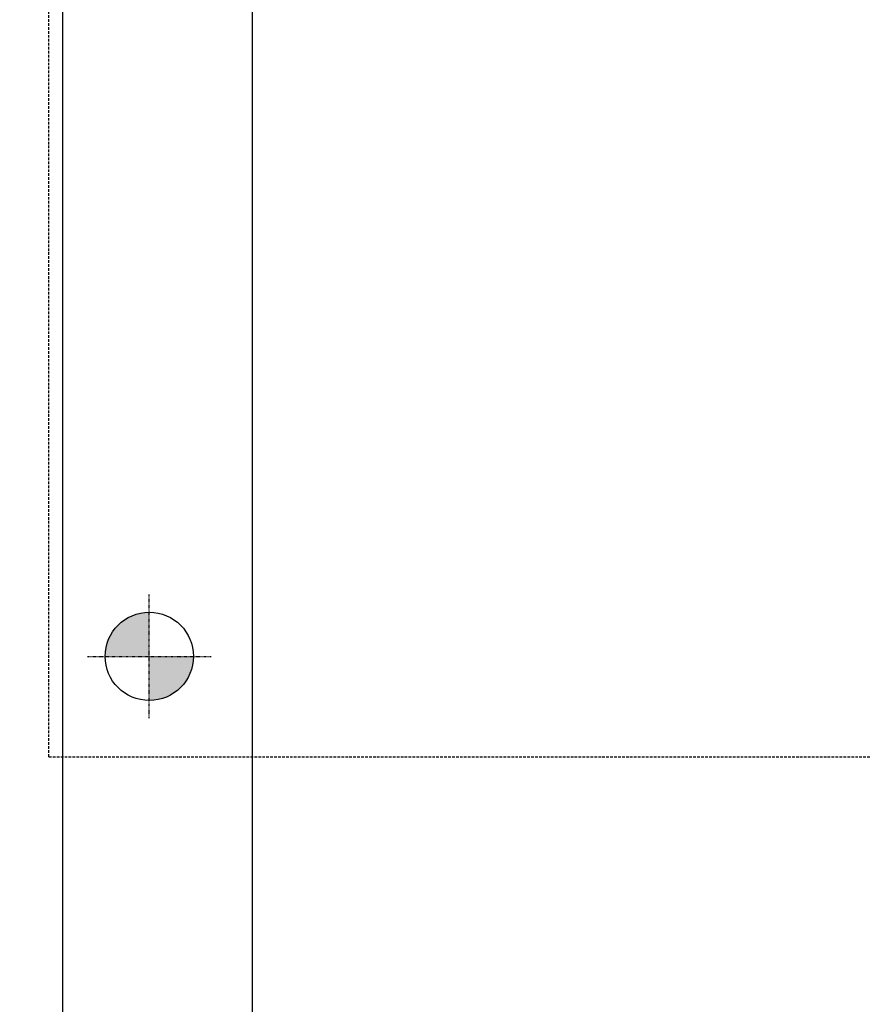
# Model space of a CAD drawing. Header units: inches. Extents: x -4968858 to -265257, y -220693 to 1871410.
# Tile 162 of 225: x -1895293 to -1895133, y 1197564 to 1197751. Entities that reach past the tile are written whole.
import ezdxf

# ---------------------------------------------------------------- set-up
doc = ezdxf.new("R2010")
doc.units = ezdxf.units.IN
doc.header["$MEASUREMENT"] = 0
for name, pattern in [('CENTER', [2, 1.25, -0.25, 0.25, -0.25]), ('CENTER2', [1.125, 0.75, -0.125, 0.125, -0.125]), ('CONTINOUS', [0]), ('DASHED', [0.75, 0.5, -0.25]), ('HIDDEN', [0.375, 0.25, -0.125])]:
    doc.linetypes.add(name, pattern=pattern)
doc.layers.add('GRID', color=8, linetype='Continuous')
doc.layers.add('IPB', color=6, linetype='Continuous')

# ---------------------------------------------------------------- blocks, each defined once
blk = doc.blocks.new('UTCOMBINE')
h = blk.add_hatch(color=256)
h.paths.add_polyline_path([(-706805.42, 43329.81), (-706797.03, 43329.81), (-706797.03, 43338.19, 0.414214)])
h.paths.add_polyline_path([(-706788.65, 43329.81), (-706797.03, 43329.81), (-706797.03, 43321.42, 0.414214)])
h = blk.add_hatch(color=256)
h.paths.add_polyline_path([(-706805.42, 43329.81), (-706797.03, 43329.81), (-706797.03, 43338.19, 0.414214)])
h.paths.add_polyline_path([(-706788.65, 43329.81), (-706797.03, 43329.81), (-706797.03, 43321.42, 0.414214)])
h = blk.add_hatch(color=256)
h.paths.add_polyline_path([(-706805.42, 43329.81), (-706797.03, 43329.81), (-706797.03, 43338.19, 0.414214)])
h.paths.add_polyline_path([(-706788.65, 43329.81), (-706797.03, 43329.81), (-706797.03, 43321.42, 0.414214)])
h = blk.add_hatch(color=256)
h.paths.add_polyline_path([(-706805.42, 43329.81), (-706797.03, 43329.81), (-706797.03, 43338.19, 0.414214)])
h.paths.add_polyline_path([(-706788.65, 43329.81), (-706797.03, 43329.81), (-706797.03, 43321.42, 0.414214)])
h = blk.add_hatch(color=256)
h.paths.add_polyline_path([(-706805.42, 43329.81), (-706797.03, 43329.81), (-706797.03, 43338.19, 0.414214)])
h.paths.add_polyline_path([(-706788.65, 43329.81), (-706797.03, 43329.81), (-706797.03, 43321.42, 0.414214)])
h = blk.add_hatch(color=256)
h.paths.add_polyline_path([(-706805.42, 43329.81), (-706797.03, 43329.81), (-706797.03, 43338.19, 0.414214)])
h.paths.add_polyline_path([(-706788.65, 43329.81), (-706797.03, 43329.81), (-706797.03, 43321.42, 0.414214)])
h = blk.add_hatch(color=256)
h.paths.add_polyline_path([(-706805.42, 43329.81), (-706797.03, 43329.81), (-706797.03, 43338.19, 0.414214)])
h.paths.add_polyline_path([(-706788.65, 43329.81), (-706797.03, 43329.81), (-706797.03, 43321.42, 0.414214)])
h = blk.add_hatch(color=256)
h.paths.add_polyline_path([(-706805.42, 43329.81), (-706797.03, 43329.81), (-706797.03, 43338.19, 0.414214)])
h.paths.add_polyline_path([(-706788.65, 43329.81), (-706797.03, 43329.81), (-706797.03, 43321.42, 0.414214)])
h = blk.add_hatch(color=256)
h.paths.add_polyline_path([(-706805.42, 43329.81), (-706797.03, 43329.81), (-706797.03, 43338.19, 0.414214)])
h.paths.add_polyline_path([(-706788.65, 43329.81), (-706797.03, 43329.81), (-706797.03, 43321.42, 0.414214)])
h = blk.add_hatch(color=256)
h.paths.add_polyline_path([(-706805.42, 43329.81), (-706797.03, 43329.81), (-706797.03, 43338.19, 0.414214)])
h.paths.add_polyline_path([(-706788.65, 43329.81), (-706797.03, 43329.81), (-706797.03, 43321.42, 0.414214)])
h = blk.add_hatch(color=256)
h.paths.add_polyline_path([(-706805.42, 43329.81), (-706797.03, 43329.81), (-706797.03, 43338.19, 0.414214)])
h.paths.add_polyline_path([(-706788.65, 43329.81), (-706797.03, 43329.81), (-706797.03, 43321.42, 0.414214)])
h = blk.add_hatch(color=256)
h.paths.add_polyline_path([(-706805.42, 43329.81), (-706797.03, 43329.81), (-706797.03, 43338.19, 0.414214)])
h.paths.add_polyline_path([(-706788.65, 43329.81), (-706797.03, 43329.81), (-706797.03, 43321.42, 0.414214)])
h = blk.add_hatch(color=256)
h.paths.add_polyline_path([(-706805.42, 43329.81), (-706797.03, 43329.81), (-706797.03, 43338.19, 0.414214)])
h.paths.add_polyline_path([(-706788.65, 43329.81), (-706797.03, 43329.81), (-706797.03, 43321.42, 0.414214)])
h = blk.add_hatch(color=256)
h.paths.add_polyline_path([(-706805.42, 43329.81), (-706797.03, 43329.81), (-706797.03, 43338.19, 0.414214)])
h.paths.add_polyline_path([(-706788.65, 43329.81), (-706797.03, 43329.81), (-706797.03, 43321.42, 0.414214)])
h = blk.add_hatch(color=256)
h.paths.add_polyline_path([(-706805.42, 43329.81), (-706797.03, 43329.81), (-706797.03, 43338.19, 0.414214)])
h.paths.add_polyline_path([(-706788.65, 43329.81), (-706797.03, 43329.81), (-706797.03, 43321.42, 0.414214)])
h = blk.add_hatch(color=256)
h.paths.add_polyline_path([(-706805.42, 43329.81), (-706797.03, 43329.81), (-706797.03, 43338.19, 0.414214)])
h.paths.add_polyline_path([(-706788.65, 43329.81), (-706797.03, 43329.81), (-706797.03, 43321.42, 0.414214)])
h = blk.add_hatch(color=256)
h.paths.add_polyline_path([(-706805.42, 43329.81), (-706797.03, 43329.81), (-706797.03, 43338.19, 0.414214)])
h.paths.add_polyline_path([(-706788.65, 43329.81), (-706797.03, 43329.81), (-706797.03, 43321.42, 0.414214)])
h = blk.add_hatch(color=256)
h.paths.add_polyline_path([(-706805.42, 43329.81), (-706797.03, 43329.81), (-706797.03, 43338.19, 0.414214)])
h.paths.add_polyline_path([(-706788.65, 43329.81), (-706797.03, 43329.81), (-706797.03, 43321.42, 0.414214)])
h = blk.add_hatch(color=256)
h.paths.add_polyline_path([(-706805.42, 43329.81), (-706797.03, 43329.81), (-706797.03, 43338.19, 0.414214)])
h.paths.add_polyline_path([(-706788.65, 43329.81), (-706797.03, 43329.81), (-706797.03, 43321.42, 0.414214)])
h = blk.add_hatch(color=256)
h.paths.add_polyline_path([(-706805.42, 43329.81), (-706797.03, 43329.81), (-706797.03, 43338.19, 0.414214)])
h.paths.add_polyline_path([(-706788.65, 43329.81), (-706797.03, 43329.81), (-706797.03, 43321.42, 0.414214)])
h = blk.add_hatch(color=256)
h.paths.add_polyline_path([(-706805.42, 43329.81), (-706797.03, 43329.81), (-706797.03, 43338.19, 0.414214)])
h.paths.add_polyline_path([(-706788.65, 43329.81), (-706797.03, 43329.81), (-706797.03, 43321.42, 0.414214)])
h = blk.add_hatch(color=256)
h.paths.add_polyline_path([(-706805.42, 43329.81), (-706797.03, 43329.81), (-706797.03, 43338.19, 0.414214)])
h.paths.add_polyline_path([(-706788.65, 43329.81), (-706797.03, 43329.81), (-706797.03, 43321.42, 0.414214)])
h = blk.add_hatch(color=256)
h.paths.add_polyline_path([(-706805.42, 43329.81), (-706797.03, 43329.81), (-706797.03, 43338.19, 0.414214)])
h.paths.add_polyline_path([(-706788.65, 43329.81), (-706797.03, 43329.81), (-706797.03, 43321.42, 0.414214)])
h = blk.add_hatch(color=256)
h.paths.add_polyline_path([(-706805.42, 43329.81), (-706797.03, 43329.81), (-706797.03, 43338.19, 0.414214)])
h.paths.add_polyline_path([(-706788.65, 43329.81), (-706797.03, 43329.81), (-706797.03, 43321.42, 0.414214)])
h = blk.add_hatch(color=256)
h.paths.add_polyline_path([(-706805.42, 43329.81), (-706797.03, 43329.81), (-706797.03, 43338.19, 0.414214)])
h.paths.add_polyline_path([(-706788.65, 43329.81), (-706797.03, 43329.81), (-706797.03, 43321.42, 0.414214)])
h = blk.add_hatch(color=256)
h.paths.add_polyline_path([(-706805.42, 43329.81), (-706797.03, 43329.81), (-706797.03, 43338.19, 0.414214)])
h.paths.add_polyline_path([(-706788.65, 43329.81), (-706797.03, 43329.81), (-706797.03, 43321.42, 0.414214)])
h = blk.add_hatch(color=256)
h.paths.add_polyline_path([(-706805.42, 43329.81), (-706797.03, 43329.81), (-706797.03, 43338.19, 0.414214)])
h.paths.add_polyline_path([(-706788.65, 43329.81), (-706797.03, 43329.81), (-706797.03, 43321.42, 0.414214)])
h = blk.add_hatch(color=256)
h.paths.add_polyline_path([(-706805.42, 43329.81), (-706797.03, 43329.81), (-706797.03, 43338.19, 0.414214)])
h.paths.add_polyline_path([(-706788.65, 43329.81), (-706797.03, 43329.81), (-706797.03, 43321.42, 0.414214)])
h = blk.add_hatch(color=256)
h.paths.add_polyline_path([(-706805.42, 43329.81), (-706797.03, 43329.81), (-706797.03, 43338.19, 0.414214)])
h.paths.add_polyline_path([(-706788.65, 43329.81), (-706797.03, 43329.81), (-706797.03, 43321.42, 0.414214)])
h = blk.add_hatch(color=256)
h.paths.add_polyline_path([(-706805.42, 43329.81), (-706797.03, 43329.81), (-706797.03, 43338.19, 0.414214)])
h.paths.add_polyline_path([(-706788.65, 43329.81), (-706797.03, 43329.81), (-706797.03, 43321.42, 0.414214)])
h = blk.add_hatch(color=256)
h.paths.add_polyline_path([(-706805.42, 43329.81), (-706797.03, 43329.81), (-706797.03, 43338.19, 0.414214)])
h.paths.add_polyline_path([(-706788.65, 43329.81), (-706797.03, 43329.81), (-706797.03, 43321.42, 0.414214)])
h = blk.add_hatch(color=256)
h.paths.add_polyline_path([(-706805.42, 43329.81), (-706797.03, 43329.81), (-706797.03, 43338.19, 0.414214)])
h.paths.add_polyline_path([(-706788.65, 43329.81), (-706797.03, 43329.81), (-706797.03, 43321.42, 0.414214)])
h = blk.add_hatch(color=256)
h.paths.add_polyline_path([(-706805.42, 43329.81), (-706797.03, 43329.81), (-706797.03, 43338.19, 0.414214)])
h.paths.add_polyline_path([(-706788.65, 43329.81), (-706797.03, 43329.81), (-706797.03, 43321.42, 0.414214)])
h = blk.add_hatch(color=256)
h.paths.add_polyline_path([(-706805.42, 43329.81), (-706797.03, 43329.81), (-706797.03, 43338.19, 0.414214)])
h.paths.add_polyline_path([(-706788.65, 43329.81), (-706797.03, 43329.81), (-706797.03, 43321.42, 0.414214)])
h = blk.add_hatch(color=256)
h.paths.add_polyline_path([(-706805.42, 43329.81), (-706797.03, 43329.81), (-706797.03, 43338.19, 0.414214)])
h.paths.add_polyline_path([(-706788.65, 43329.81), (-706797.03, 43329.81), (-706797.03, 43321.42, 0.414214)])
h = blk.add_hatch(color=256)
h.paths.add_polyline_path([(-706805.42, 43329.81), (-706797.03, 43329.81), (-706797.03, 43338.19, 0.414214)])
h.paths.add_polyline_path([(-706788.65, 43329.81), (-706797.03, 43329.81), (-706797.03, 43321.42, 0.414214)])
h = blk.add_hatch(color=256)
h.paths.add_polyline_path([(-706805.42, 43329.81), (-706797.03, 43329.81), (-706797.03, 43338.19, 0.414214)])
h.paths.add_polyline_path([(-706788.65, 43329.81), (-706797.03, 43329.81), (-706797.03, 43321.42, 0.414214)])
h = blk.add_hatch(color=256)
h.paths.add_polyline_path([(-706805.42, 43329.81), (-706797.03, 43329.81), (-706797.03, 43338.19, 0.414214)])
h.paths.add_polyline_path([(-706788.65, 43329.81), (-706797.03, 43329.81), (-706797.03, 43321.42, 0.414214)])
h = blk.add_hatch(color=256)
h.paths.add_polyline_path([(-706805.42, 43329.81), (-706797.03, 43329.81), (-706797.03, 43338.19, 0.414214)])
h.paths.add_polyline_path([(-706788.65, 43329.81), (-706797.03, 43329.81), (-706797.03, 43321.42, 0.414214)])
h = blk.add_hatch(color=256)
h.paths.add_polyline_path([(-706805.42, 43329.81), (-706797.03, 43329.81), (-706797.03, 43338.19, 0.414214)])
h.paths.add_polyline_path([(-706788.65, 43329.81), (-706797.03, 43329.81), (-706797.03, 43321.42, 0.414214)])
h = blk.add_hatch(color=256)
h.paths.add_polyline_path([(-706805.42, 43329.81), (-706797.03, 43329.81), (-706797.03, 43338.19, 0.414214)])
h.paths.add_polyline_path([(-706788.65, 43329.81), (-706797.03, 43329.81), (-706797.03, 43321.42, 0.414214)])
h = blk.add_hatch(color=256)
h.paths.add_polyline_path([(-706805.42, 43329.81), (-706797.03, 43329.81), (-706797.03, 43338.19, 0.414214)])
h.paths.add_polyline_path([(-706788.65, 43329.81), (-706797.03, 43329.81), (-706797.03, 43321.42, 0.414214)])
h = blk.add_hatch(color=256)
h.paths.add_polyline_path([(-706805.42, 43329.81), (-706797.03, 43329.81), (-706797.03, 43338.19, 0.414214)])
h.paths.add_polyline_path([(-706788.65, 43329.81), (-706797.03, 43329.81), (-706797.03, 43321.42, 0.414214)])
h = blk.add_hatch(color=256)
h.paths.add_polyline_path([(-706805.42, 43329.81), (-706797.03, 43329.81), (-706797.03, 43338.19, 0.414214)])
h.paths.add_polyline_path([(-706788.65, 43329.81), (-706797.03, 43329.81), (-706797.03, 43321.42, 0.414214)])
h = blk.add_hatch(color=256)
h.paths.add_polyline_path([(-706805.42, 43329.81), (-706797.03, 43329.81), (-706797.03, 43338.19, 0.414214)])
h.paths.add_polyline_path([(-706788.65, 43329.81), (-706797.03, 43329.81), (-706797.03, 43321.42, 0.414214)])
h = blk.add_hatch(color=256)
h.paths.add_polyline_path([(-706805.42, 43329.81), (-706797.03, 43329.81), (-706797.03, 43338.19, 0.414214)])
h.paths.add_polyline_path([(-706788.65, 43329.81), (-706797.03, 43329.81), (-706797.03, 43321.42, 0.414214)])
h = blk.add_hatch(color=256)
h.paths.add_polyline_path([(-706805.42, 43329.81), (-706797.03, 43329.81), (-706797.03, 43338.19, 0.414214)])
h.paths.add_polyline_path([(-706788.65, 43329.81), (-706797.03, 43329.81), (-706797.03, 43321.42, 0.414214)])
h = blk.add_hatch(color=256)
h.paths.add_polyline_path([(-706805.42, 43329.81), (-706797.03, 43329.81), (-706797.03, 43338.19, 0.414214)])
h.paths.add_polyline_path([(-706788.65, 43329.81), (-706797.03, 43329.81), (-706797.03, 43321.42, 0.414214)])
h = blk.add_hatch(color=256)
h.paths.add_polyline_path([(-706805.42, 43329.81), (-706797.03, 43329.81), (-706797.03, 43338.19, 0.414214)])
h.paths.add_polyline_path([(-706788.65, 43329.81), (-706797.03, 43329.81), (-706797.03, 43321.42, 0.414214)])
h = blk.add_hatch(color=256)
h.paths.add_polyline_path([(-706805.42, 43329.81), (-706797.03, 43329.81), (-706797.03, 43338.19, 0.414214)])
h.paths.add_polyline_path([(-706788.65, 43329.81), (-706797.03, 43329.81), (-706797.03, 43321.42, 0.414214)])
h = blk.add_hatch(color=256)
h.paths.add_polyline_path([(-706805.42, 43329.81), (-706797.03, 43329.81), (-706797.03, 43338.19, 0.414214)])
h.paths.add_polyline_path([(-706788.65, 43329.81), (-706797.03, 43329.81), (-706797.03, 43321.42, 0.414214)])
h = blk.add_hatch(color=256)
h.paths.add_polyline_path([(-706805.42, 43329.81), (-706797.03, 43329.81), (-706797.03, 43338.19, 0.414214)])
h.paths.add_polyline_path([(-706788.65, 43329.81), (-706797.03, 43329.81), (-706797.03, 43321.42, 0.414214)])
h = blk.add_hatch(color=256)
h.paths.add_polyline_path([(-706805.42, 43329.81), (-706797.03, 43329.81), (-706797.03, 43338.19, 0.414214)])
h.paths.add_polyline_path([(-706788.65, 43329.81), (-706797.03, 43329.81), (-706797.03, 43321.42, 0.414214)])
h = blk.add_hatch(color=256)
h.paths.add_polyline_path([(-706805.42, 43329.81), (-706797.03, 43329.81), (-706797.03, 43338.19, 0.414214)])
h.paths.add_polyline_path([(-706788.65, 43329.81), (-706797.03, 43329.81), (-706797.03, 43321.42, 0.414214)])
h = blk.add_hatch(color=256)
h.paths.add_polyline_path([(-706805.42, 43329.81), (-706797.03, 43329.81), (-706797.03, 43338.19, 0.414214)])
h.paths.add_polyline_path([(-706788.65, 43329.81), (-706797.03, 43329.81), (-706797.03, 43321.42, 0.414214)])
h = blk.add_hatch(color=256)
h.paths.add_polyline_path([(-706805.42, 43329.81), (-706797.03, 43329.81), (-706797.03, 43338.19, 0.414214)])
h.paths.add_polyline_path([(-706788.65, 43329.81), (-706797.03, 43329.81), (-706797.03, 43321.42, 0.414214)])
h = blk.add_hatch(color=256)
h.paths.add_polyline_path([(-706805.42, 43329.81), (-706797.03, 43329.81), (-706797.03, 43338.19, 0.414214)])
h.paths.add_polyline_path([(-706788.65, 43329.81), (-706797.03, 43329.81), (-706797.03, 43321.42, 0.414214)])
h = blk.add_hatch(color=256)
h.paths.add_polyline_path([(-706805.42, 43329.81), (-706797.03, 43329.81), (-706797.03, 43338.19, 0.414214)])
h.paths.add_polyline_path([(-706788.65, 43329.81), (-706797.03, 43329.81), (-706797.03, 43321.42, 0.414214)])
h = blk.add_hatch(color=256)
h.paths.add_polyline_path([(-706805.42, 43329.81), (-706797.03, 43329.81), (-706797.03, 43338.19, 0.414214)])
h.paths.add_polyline_path([(-706788.65, 43329.81), (-706797.03, 43329.81), (-706797.03, 43321.42, 0.414214)])
h = blk.add_hatch(color=256)
h.paths.add_polyline_path([(-706805.42, 43329.81), (-706797.03, 43329.81), (-706797.03, 43338.19, 0.414214)])
h.paths.add_polyline_path([(-706788.65, 43329.81), (-706797.03, 43329.81), (-706797.03, 43321.42, 0.414214)])
h = blk.add_hatch(color=256)
h.paths.add_polyline_path([(-706805.42, 43329.81), (-706797.03, 43329.81), (-706797.03, 43338.19, 0.414214)])
h.paths.add_polyline_path([(-706788.65, 43329.81), (-706797.03, 43329.81), (-706797.03, 43321.42, 0.414214)])
h = blk.add_hatch(color=256)
h.paths.add_polyline_path([(-706805.42, 43329.81), (-706797.03, 43329.81), (-706797.03, 43338.19, 0.414214)])
h.paths.add_polyline_path([(-706788.65, 43329.81), (-706797.03, 43329.81), (-706797.03, 43321.42, 0.414214)])
h = blk.add_hatch(color=256)
h.paths.add_polyline_path([(-706805.42, 43329.81), (-706797.03, 43329.81), (-706797.03, 43338.19, 0.414214)])
h.paths.add_polyline_path([(-706788.65, 43329.81), (-706797.03, 43329.81), (-706797.03, 43321.42, 0.414214)])
h = blk.add_hatch(color=256)
h.paths.add_polyline_path([(-706805.42, 43329.81), (-706797.03, 43329.81), (-706797.03, 43338.19, 0.414214)])
h.paths.add_polyline_path([(-706788.65, 43329.81), (-706797.03, 43329.81), (-706797.03, 43321.42, 0.414214)])
at = {"color": 6}
for p, q in [((-706780.62, 44536.22, 0), (-706780.62, 42926.93, 0)), ((-706816.62, 44029.91, 0), (-706816.62, 42927.56, 0))]:
    blk.add_line(p, q, dxfattribs=at)
at = {"color": 6, "linetype": 'CENTER'}
blk.add_line((-706780.62, 44373.62, 0), (-706780.62, 42844.98, 0), dxfattribs=at)
at = {"color": 2, "linetype": 'DASHED'}
for q in [(-707082.8, 43348.86, 0), (-707082.8, 43348.86, 0), (-707082.8, 43348.86, 0), (-707082.8, 43348.86, 0), (-707082.8, 43348.86, 0), (-707082.8, 43348.86, 0), (-707082.8, 43348.86, 0), (-707082.8, 43348.86, 0), (-707082.8, 43348.86, 0), (-707082.8, 43348.86, 0), (-707082.8, 43348.86, 0), (-707082.8, 43348.86, 0), (-707082.8, 43348.86, 0), (-707082.8, 43348.86, 0), (-707082.8, 43348.86, 0), (-707082.8, 43348.86, 0), (-707082.8, 43348.86, 0), (-707082.8, 43348.86, 0), (-707082.8, 43348.86, 0), (-707082.8, 43348.86, 0), (-707082.8, 43348.86, 0), (-707082.8, 43348.86, 0), (-707082.8, 43348.86, 0), (-707082.8, 43348.86, 0), (-707082.8, 43348.86, 0), (-707082.8, 43348.86, 0), (-707082.8, 43348.86, 0), (-707082.8, 43348.86, 0), (-707082.8, 43348.86, 0), (-707082.8, 43348.86, 0), (-707082.8, 43348.86, 0), (-707082.8, 43348.86, 0), (-707082.8, 43348.86, 0), (-707082.8, 43348.86, 0), (-707082.8, 43348.86, 0), (-707082.8, 43348.86, 0), (-707082.8, 43348.86, 0), (-707082.8, 43348.86, 0), (-707082.8, 43348.86, 0), (-707082.8, 43348.86, 0), (-707082.8, 43348.86, 0), (-707082.8, 43348.86, 0), (-707082.8, 43348.86, 0), (-707082.8, 43348.86, 0), (-707082.8, 43348.86, 0), (-707082.8, 43348.86, 0), (-707082.8, 43348.86, 0), (-707082.8, 43348.86, 0), (-707082.8, 43348.86, 0), (-707082.8, 43348.86, 0), (-707082.8, 43348.86, 0), (-707082.8, 43348.86, 0), (-707082.8, 43348.86, 0), (-707082.8, 43348.86, 0), (-707082.8, 43348.86, 0), (-707082.8, 43348.86, 0), (-707082.8, 43348.86, 0), (-707082.8, 43348.86, 0), (-707082.8, 43348.86, 0), (-707082.8, 43348.86, 0), (-707082.8, 43348.86, 0), (-707082.8, 43348.86, 0), (-707082.8, 43348.86, 0), (-707082.8, 43348.86, 0), (-706777.98, 43044.04, 0), (-706777.98, 43044.04, 0), (-706777.98, 43044.04, 0), (-706777.98, 43044.04, 0), (-706777.98, 43044.04, 0), (-706777.98, 43044.04, 0), (-706777.98, 43044.04, 0), (-706777.98, 43044.04, 0), (-706777.98, 43044.04, 0), (-706777.98, 43044.04, 0), (-706777.98, 43044.04, 0), (-706777.98, 43044.04, 0), (-706777.98, 43044.04, 0), (-706777.98, 43044.04, 0), (-706777.98, 43044.04, 0), (-706777.98, 43044.04, 0), (-706777.98, 43044.04, 0), (-706777.98, 43044.04, 0), (-706777.98, 43044.04, 0), (-706777.98, 43044.04, 0), (-706777.98, 43044.04, 0), (-706777.98, 43044.04, 0), (-706777.98, 43044.04, 0), (-706777.98, 43044.04, 0), (-706777.98, 43044.04, 0), (-706777.98, 43044.04, 0), (-706777.98, 43044.04, 0), (-706777.98, 43044.04, 0), (-706777.98, 43044.04, 0), (-706777.98, 43044.04, 0), (-706777.98, 43044.04, 0), (-706777.98, 43044.04, 0), (-706777.98, 43044.04, 0), (-706777.98, 43044.04, 0), (-706777.98, 43044.04, 0), (-706777.98, 43044.04, 0), (-706777.98, 43044.04, 0), (-706777.98, 43044.04, 0), (-706777.98, 43044.04, 0), (-706777.98, 43044.04, 0), (-706777.98, 43044.04, 0), (-706777.98, 43044.04, 0), (-706777.98, 43044.04, 0), (-706777.98, 43044.04, 0), (-706777.98, 43044.04, 0), (-706777.98, 43044.04, 0), (-706777.98, 43044.04, 0), (-706777.98, 43044.04, 0), (-706777.98, 43044.04, 0), (-706777.98, 43044.04, 0), (-706777.98, 43044.04, 0), (-706777.98, 43044.04, 0), (-706777.98, 43044.04, 0), (-706777.98, 43044.04, 0), (-706777.98, 43044.04, 0), (-706777.98, 43044.04, 0), (-706777.98, 43044.04, 0), (-706777.98, 43044.04, 0), (-706777.98, 43044.04, 0), (-706777.98, 43044.04, 0), (-706777.98, 43044.04, 0), (-706777.98, 43044.04, 0), (-706777.98, 43044.04, 0), (-706777.98, 43044.04, 0)]:
    blk.add_line((-706777.98, 43348.86, 0), q, dxfattribs=at)
at = {"color": 2, "linetype": 'CENTER2', "ltscale": 0.1}
for p, q in [((-706797.03, 43341.52, 0), (-706797.03, 43318.09, 0)), ((-706797.03, 43341.52, 0), (-706797.03, 43318.09, 0)), ((-706797.03, 43341.52, 0), (-706797.03, 43318.09, 0)), ((-706797.03, 43341.52, 0), (-706797.03, 43318.09, 0)), ((-706797.03, 43341.52, 0), (-706797.03, 43318.09, 0)), ((-706797.03, 43341.52, 0), (-706797.03, 43318.09, 0)), ((-706797.03, 43341.52, 0), (-706797.03, 43318.09, 0)), ((-706797.03, 43341.52, 0), (-706797.03, 43318.09, 0)), ((-706797.03, 43341.52, 0), (-706797.03, 43318.09, 0)), ((-706797.03, 43341.52, 0), (-706797.03, 43318.09, 0)), ((-706797.03, 43341.52, 0), (-706797.03, 43318.09, 0)), ((-706797.03, 43341.52, 0), (-706797.03, 43318.09, 0)), ((-706797.03, 43341.52, 0), (-706797.03, 43318.09, 0)), ((-706797.03, 43341.52, 0), (-706797.03, 43318.09, 0)), ((-706797.03, 43341.52, 0), (-706797.03, 43318.09, 0)), ((-706797.03, 43341.52, 0), (-706797.03, 43318.09, 0)), ((-706797.03, 43341.52, 0), (-706797.03, 43318.09, 0)), ((-706797.03, 43341.52, 0), (-706797.03, 43318.09, 0)), ((-706797.03, 43341.52, 0), (-706797.03, 43318.09, 0)), ((-706797.03, 43341.52, 0), (-706797.03, 43318.09, 0)), ((-706797.03, 43341.52, 0), (-706797.03, 43318.09, 0)), ((-706797.03, 43341.52, 0), (-706797.03, 43318.09, 0)), ((-706797.03, 43341.52, 0), (-706797.03, 43318.09, 0)), ((-706797.03, 43341.52, 0), (-706797.03, 43318.09, 0)), ((-706797.03, 43341.52, 0), (-706797.03, 43318.09, 0)), ((-706797.03, 43341.52, 0), (-706797.03, 43318.09, 0)), ((-706797.03, 43341.52, 0), (-706797.03, 43318.09, 0)), ((-706797.03, 43341.52, 0), (-706797.03, 43318.09, 0)), ((-706797.03, 43341.52, 0), (-706797.03, 43318.09, 0)), ((-706797.03, 43341.52, 0), (-706797.03, 43318.09, 0)), ((-706797.03, 43341.52, 0), (-706797.03, 43318.09, 0)), ((-706797.03, 43341.52, 0), (-706797.03, 43318.09, 0)), ((-706797.03, 43341.52, 0), (-706797.03, 43318.09, 0)), ((-706797.03, 43341.52, 0), (-706797.03, 43318.09, 0)), ((-706797.03, 43341.52, 0), (-706797.03, 43318.09, 0)), ((-706797.03, 43341.52, 0), (-706797.03, 43318.09, 0)), ((-706797.03, 43341.52, 0), (-706797.03, 43318.09, 0)), ((-706797.03, 43341.52, 0), (-706797.03, 43318.09, 0)), ((-706797.03, 43341.52, 0), (-706797.03, 43318.09, 0)), ((-706797.03, 43341.52, 0), (-706797.03, 43318.09, 0)), ((-706797.03, 43341.52, 0), (-706797.03, 43318.09, 0)), ((-706797.03, 43341.52, 0), (-706797.03, 43318.09, 0)), ((-706797.03, 43341.52, 0), (-706797.03, 43318.09, 0)), ((-706797.03, 43341.52, 0), (-706797.03, 43318.09, 0)), ((-706797.03, 43341.52, 0), (-706797.03, 43318.09, 0)), ((-706797.03, 43341.52, 0), (-706797.03, 43318.09, 0)), ((-706797.03, 43341.52, 0), (-706797.03, 43318.09, 0)), ((-706797.03, 43341.52, 0), (-706797.03, 43318.09, 0)), ((-706797.03, 43341.52, 0), (-706797.03, 43318.09, 0)), ((-706797.03, 43341.52, 0), (-706797.03, 43318.09, 0)), ((-706797.03, 43341.52, 0), (-706797.03, 43318.09, 0)), ((-706797.03, 43341.52, 0), (-706797.03, 43318.09, 0)), ((-706797.03, 43341.52, 0), (-706797.03, 43318.09, 0)), ((-706797.03, 43341.52, 0), (-706797.03, 43318.09, 0)), ((-706797.03, 43341.52, 0), (-706797.03, 43318.09, 0)), ((-706797.03, 43341.52, 0), (-706797.03, 43318.09, 0)), ((-706797.03, 43341.52, 0), (-706797.03, 43318.09, 0)), ((-706797.03, 43341.52, 0), (-706797.03, 43318.09, 0)), ((-706797.03, 43341.52, 0), (-706797.03, 43318.09, 0)), ((-706797.03, 43341.52, 0), (-706797.03, 43318.09, 0)), ((-706797.03, 43341.52, 0), (-706797.03, 43318.09, 0)), ((-706797.03, 43341.52, 0), (-706797.03, 43318.09, 0)), ((-706797.03, 43341.52, 0), (-706797.03, 43318.09, 0)), ((-706797.03, 43341.52, 0), (-706797.03, 43318.09, 0)), ((-706797.03, 43341.52, 0), (-706797.03, 43318.09, 0)), ((-706797.03, 43341.52, 0), (-706797.03, 43318.09, 0)), ((-706797.03, 43341.52, 0), (-706797.03, 43318.09, 0)), ((-706797.03, 43341.52, 0), (-706797.03, 43318.09, 0)), ((-706797.03, 43341.52, 0), (-706797.03, 43318.09, 0)), ((-706797.03, 43341.52, 0), (-706797.03, 43318.09, 0)), ((-706797.03, 43341.52, 0), (-706797.03, 43318.09, 0)), ((-706797.03, 43341.52, 0), (-706797.03, 43318.09, 0)), ((-706797.03, 43341.52, 0), (-706797.03, 43318.09, 0)), ((-706797.03, 43341.52, 0), (-706797.03, 43318.09, 0)), ((-706797.03, 43341.52, 0), (-706797.03, 43318.09, 0)), ((-706797.03, 43341.52, 0), (-706797.03, 43318.09, 0)), ((-706797.03, 43341.52, 0), (-706797.03, 43318.09, 0)), ((-706797.03, 43341.52, 0), (-706797.03, 43318.09, 0)), ((-706797.03, 43341.52, 0), (-706797.03, 43318.09, 0)), ((-706797.03, 43341.52, 0), (-706797.03, 43318.09, 0)), ((-706797.03, 43341.52, 0), (-706797.03, 43318.09, 0)), ((-706797.03, 43341.52, 0), (-706797.03, 43318.09, 0)), ((-706797.03, 43341.52, 0), (-706797.03, 43318.09, 0)), ((-706797.03, 43341.52, 0), (-706797.03, 43318.09, 0)), ((-706797.03, 43341.52, 0), (-706797.03, 43318.09, 0)), ((-706797.03, 43341.52, 0), (-706797.03, 43318.09, 0)), ((-706797.03, 43341.52, 0), (-706797.03, 43318.09, 0)), ((-706797.03, 43341.52, 0), (-706797.03, 43318.09, 0)), ((-706797.03, 43341.52, 0), (-706797.03, 43318.09, 0)), ((-706797.03, 43341.52, 0), (-706797.03, 43318.09, 0)), ((-706797.03, 43341.52, 0), (-706797.03, 43318.09, 0)), ((-706797.03, 43341.52, 0), (-706797.03, 43318.09, 0)), ((-706797.03, 43341.52, 0), (-706797.03, 43318.09, 0)), ((-706797.03, 43341.52, 0), (-706797.03, 43318.09, 0)), ((-706797.03, 43341.52, 0), (-706797.03, 43318.09, 0)), ((-706797.03, 43341.52, 0), (-706797.03, 43318.09, 0)), ((-706797.03, 43341.52, 0), (-706797.03, 43318.09, 0)), ((-706797.03, 43341.52, 0), (-706797.03, 43318.09, 0)), ((-706797.03, 43341.52, 0), (-706797.03, 43318.09, 0)), ((-706797.03, 43341.52, 0), (-706797.03, 43318.09, 0)), ((-706797.03, 43341.52, 0), (-706797.03, 43318.09, 0)), ((-706797.03, 43341.52, 0), (-706797.03, 43318.09, 0)), ((-706797.03, 43341.52, 0), (-706797.03, 43318.09, 0)), ((-706797.03, 43341.52, 0), (-706797.03, 43318.09, 0)), ((-706797.03, 43341.52, 0), (-706797.03, 43318.09, 0)), ((-706797.03, 43341.52, 0), (-706797.03, 43318.09, 0)), ((-706797.03, 43341.52, 0), (-706797.03, 43318.09, 0)), ((-706797.03, 43341.52, 0), (-706797.03, 43318.09, 0)), ((-706797.03, 43341.52, 0), (-706797.03, 43318.09, 0)), ((-706797.03, 43341.52, 0), (-706797.03, 43318.09, 0)), ((-706797.03, 43341.52, 0), (-706797.03, 43318.09, 0)), ((-706797.03, 43341.52, 0), (-706797.03, 43318.09, 0)), ((-706797.03, 43341.52, 0), (-706797.03, 43318.09, 0)), ((-706797.03, 43341.52, 0), (-706797.03, 43318.09, 0)), ((-706797.03, 43341.52, 0), (-706797.03, 43318.09, 0)), ((-706797.03, 43341.52, 0), (-706797.03, 43318.09, 0)), ((-706797.03, 43341.52, 0), (-706797.03, 43318.09, 0)), ((-706797.03, 43341.52, 0), (-706797.03, 43318.09, 0)), ((-706797.03, 43341.52, 0), (-706797.03, 43318.09, 0)), ((-706797.03, 43341.52, 0), (-706797.03, 43318.09, 0)), ((-706797.03, 43341.52, 0), (-706797.03, 43318.09, 0)), ((-706797.03, 43341.52, 0), (-706797.03, 43318.09, 0)), ((-706797.03, 43341.52, 0), (-706797.03, 43318.09, 0)), ((-706797.03, 43341.52, 0), (-706797.03, 43318.09, 0)), ((-706797.03, 43341.52, 0), (-706797.03, 43318.09, 0)), ((-706797.03, 43341.52, 0), (-706797.03, 43318.09, 0)), ((-706797.03, 43341.52, 0), (-706797.03, 43318.09, 0)), ((-706797.03, 43341.52, 0), (-706797.03, 43318.09, 0)), ((-706785.32, 43329.81, 0), (-706808.75, 43329.81, 0)), ((-706785.32, 43329.81, 0), (-706808.75, 43329.81, 0)), ((-706785.32, 43329.81, 0), (-706808.75, 43329.81, 0)), ((-706785.32, 43329.81, 0), (-706808.75, 43329.81, 0)), ((-706785.32, 43329.81, 0), (-706808.75, 43329.81, 0)), ((-706785.32, 43329.81, 0), (-706808.75, 43329.81, 0)), ((-706785.32, 43329.81, 0), (-706808.75, 43329.81, 0)), ((-706785.32, 43329.81, 0), (-706808.75, 43329.81, 0)), ((-706785.32, 43329.81, 0), (-706808.75, 43329.81, 0)), ((-706785.32, 43329.81, 0), (-706808.75, 43329.81, 0)), ((-706785.32, 43329.81, 0), (-706808.75, 43329.81, 0)), ((-706785.32, 43329.81, 0), (-706808.75, 43329.81, 0)), ((-706785.32, 43329.81, 0), (-706808.75, 43329.81, 0)), ((-706785.32, 43329.81, 0), (-706808.75, 43329.81, 0)), ((-706785.32, 43329.81, 0), (-706808.75, 43329.81, 0)), ((-706785.32, 43329.81, 0), (-706808.75, 43329.81, 0)), ((-706785.32, 43329.81, 0), (-706808.75, 43329.81, 0)), ((-706785.32, 43329.81, 0), (-706808.75, 43329.81, 0)), ((-706785.32, 43329.81, 0), (-706808.75, 43329.81, 0)), ((-706785.32, 43329.81, 0), (-706808.75, 43329.81, 0)), ((-706785.32, 43329.81, 0), (-706808.75, 43329.81, 0)), ((-706785.32, 43329.81, 0), (-706808.75, 43329.81, 0)), ((-706785.32, 43329.81, 0), (-706808.75, 43329.81, 0)), ((-706785.32, 43329.81, 0), (-706808.75, 43329.81, 0)), ((-706785.32, 43329.81, 0), (-706808.75, 43329.81, 0)), ((-706785.32, 43329.81, 0), (-706808.75, 43329.81, 0)), ((-706785.32, 43329.81, 0), (-706808.75, 43329.81, 0)), ((-706785.32, 43329.81, 0), (-706808.75, 43329.81, 0)), ((-706785.32, 43329.81, 0), (-706808.75, 43329.81, 0)), ((-706785.32, 43329.81, 0), (-706808.75, 43329.81, 0)), ((-706785.32, 43329.81, 0), (-706808.75, 43329.81, 0)), ((-706785.32, 43329.81, 0), (-706808.75, 43329.81, 0)), ((-706785.32, 43329.81, 0), (-706808.75, 43329.81, 0)), ((-706785.32, 43329.81, 0), (-706808.75, 43329.81, 0)), ((-706785.32, 43329.81, 0), (-706808.75, 43329.81, 0)), ((-706785.32, 43329.81, 0), (-706808.75, 43329.81, 0)), ((-706785.32, 43329.81, 0), (-706808.75, 43329.81, 0)), ((-706785.32, 43329.81, 0), (-706808.75, 43329.81, 0)), ((-706785.32, 43329.81, 0), (-706808.75, 43329.81, 0)), ((-706785.32, 43329.81, 0), (-706808.75, 43329.81, 0)), ((-706785.32, 43329.81, 0), (-706808.75, 43329.81, 0)), ((-706785.32, 43329.81, 0), (-706808.75, 43329.81, 0)), ((-706785.32, 43329.81, 0), (-706808.75, 43329.81, 0)), ((-706785.32, 43329.81, 0), (-706808.75, 43329.81, 0)), ((-706785.32, 43329.81, 0), (-706808.75, 43329.81, 0)), ((-706785.32, 43329.81, 0), (-706808.75, 43329.81, 0)), ((-706785.32, 43329.81, 0), (-706808.75, 43329.81, 0)), ((-706785.32, 43329.81, 0), (-706808.75, 43329.81, 0)), ((-706785.32, 43329.81, 0), (-706808.75, 43329.81, 0)), ((-706785.32, 43329.81, 0), (-706808.75, 43329.81, 0)), ((-706785.32, 43329.81, 0), (-706808.75, 43329.81, 0)), ((-706785.32, 43329.81, 0), (-706808.75, 43329.81, 0)), ((-706785.32, 43329.81, 0), (-706808.75, 43329.81, 0)), ((-706785.32, 43329.81, 0), (-706808.75, 43329.81, 0)), ((-706785.32, 43329.81, 0), (-706808.75, 43329.81, 0)), ((-706785.32, 43329.81, 0), (-706808.75, 43329.81, 0)), ((-706785.32, 43329.81, 0), (-706808.75, 43329.81, 0)), ((-706785.32, 43329.81, 0), (-706808.75, 43329.81, 0)), ((-706785.32, 43329.81, 0), (-706808.75, 43329.81, 0)), ((-706785.32, 43329.81, 0), (-706808.75, 43329.81, 0)), ((-706785.32, 43329.81, 0), (-706808.75, 43329.81, 0)), ((-706785.32, 43329.81, 0), (-706808.75, 43329.81, 0)), ((-706785.32, 43329.81, 0), (-706808.75, 43329.81, 0)), ((-706785.32, 43329.81, 0), (-706808.75, 43329.81, 0)), ((-706785.32, 43329.81, 0), (-706808.75, 43329.81, 0)), ((-706785.32, 43329.81, 0), (-706808.75, 43329.81, 0)), ((-706785.32, 43329.81, 0), (-706808.75, 43329.81, 0)), ((-706785.32, 43329.81, 0), (-706808.75, 43329.81, 0)), ((-706785.32, 43329.81, 0), (-706808.75, 43329.81, 0)), ((-706785.32, 43329.81, 0), (-706808.75, 43329.81, 0)), ((-706785.32, 43329.81, 0), (-706808.75, 43329.81, 0)), ((-706785.32, 43329.81, 0), (-706808.75, 43329.81, 0)), ((-706785.32, 43329.81, 0), (-706808.75, 43329.81, 0)), ((-706785.32, 43329.81, 0), (-706808.75, 43329.81, 0)), ((-706785.32, 43329.81, 0), (-706808.75, 43329.81, 0)), ((-706785.32, 43329.81, 0), (-706808.75, 43329.81, 0)), ((-706785.32, 43329.81, 0), (-706808.75, 43329.81, 0)), ((-706785.32, 43329.81, 0), (-706808.75, 43329.81, 0)), ((-706785.32, 43329.81, 0), (-706808.75, 43329.81, 0)), ((-706785.32, 43329.81, 0), (-706808.75, 43329.81, 0)), ((-706785.32, 43329.81, 0), (-706808.75, 43329.81, 0)), ((-706785.32, 43329.81, 0), (-706808.75, 43329.81, 0)), ((-706785.32, 43329.81, 0), (-706808.75, 43329.81, 0)), ((-706785.32, 43329.81, 0), (-706808.75, 43329.81, 0)), ((-706785.32, 43329.81, 0), (-706808.75, 43329.81, 0)), ((-706785.32, 43329.81, 0), (-706808.75, 43329.81, 0)), ((-706785.32, 43329.81, 0), (-706808.75, 43329.81, 0)), ((-706785.32, 43329.81, 0), (-706808.75, 43329.81, 0)), ((-706785.32, 43329.81, 0), (-706808.75, 43329.81, 0)), ((-706785.32, 43329.81, 0), (-706808.75, 43329.81, 0)), ((-706785.32, 43329.81, 0), (-706808.75, 43329.81, 0)), ((-706785.32, 43329.81, 0), (-706808.75, 43329.81, 0)), ((-706785.32, 43329.81, 0), (-706808.75, 43329.81, 0)), ((-706785.32, 43329.81, 0), (-706808.75, 43329.81, 0)), ((-706785.32, 43329.81, 0), (-706808.75, 43329.81, 0)), ((-706785.32, 43329.81, 0), (-706808.75, 43329.81, 0)), ((-706785.32, 43329.81, 0), (-706808.75, 43329.81, 0)), ((-706785.32, 43329.81, 0), (-706808.75, 43329.81, 0)), ((-706785.32, 43329.81, 0), (-706808.75, 43329.81, 0)), ((-706785.32, 43329.81, 0), (-706808.75, 43329.81, 0)), ((-706785.32, 43329.81, 0), (-706808.75, 43329.81, 0)), ((-706785.32, 43329.81, 0), (-706808.75, 43329.81, 0)), ((-706785.32, 43329.81, 0), (-706808.75, 43329.81, 0)), ((-706785.32, 43329.81, 0), (-706808.75, 43329.81, 0)), ((-706785.32, 43329.81, 0), (-706808.75, 43329.81, 0)), ((-706785.32, 43329.81, 0), (-706808.75, 43329.81, 0)), ((-706785.32, 43329.81, 0), (-706808.75, 43329.81, 0)), ((-706785.32, 43329.81, 0), (-706808.75, 43329.81, 0)), ((-706785.32, 43329.81, 0), (-706808.75, 43329.81, 0)), ((-706785.32, 43329.81, 0), (-706808.75, 43329.81, 0)), ((-706785.32, 43329.81, 0), (-706808.75, 43329.81, 0)), ((-706785.32, 43329.81, 0), (-706808.75, 43329.81, 0)), ((-706785.32, 43329.81, 0), (-706808.75, 43329.81, 0)), ((-706785.32, 43329.81, 0), (-706808.75, 43329.81, 0)), ((-706785.32, 43329.81, 0), (-706808.75, 43329.81, 0)), ((-706785.32, 43329.81, 0), (-706808.75, 43329.81, 0)), ((-706785.32, 43329.81, 0), (-706808.75, 43329.81, 0)), ((-706785.32, 43329.81, 0), (-706808.75, 43329.81, 0)), ((-706785.32, 43329.81, 0), (-706808.75, 43329.81, 0)), ((-706785.32, 43329.81, 0), (-706808.75, 43329.81, 0)), ((-706785.32, 43329.81, 0), (-706808.75, 43329.81, 0)), ((-706785.32, 43329.81, 0), (-706808.75, 43329.81, 0)), ((-706785.32, 43329.81, 0), (-706808.75, 43329.81, 0)), ((-706785.32, 43329.81, 0), (-706808.75, 43329.81, 0)), ((-706785.32, 43329.81, 0), (-706808.75, 43329.81, 0)), ((-706785.32, 43329.81, 0), (-706808.75, 43329.81, 0)), ((-706785.32, 43329.81, 0), (-706808.75, 43329.81, 0)), ((-706785.32, 43329.81, 0), (-706808.75, 43329.81, 0))]:
    blk.add_line(p, q, dxfattribs=at)
blk.add_circle((-706797.03, 43329.81, 0), 8.38)
blk.add_circle((-706797.03, 43329.81, 0), 8.38)
blk.add_circle((-706797.03, 43329.81, 0), 8.38)
blk.add_circle((-706797.03, 43329.81, 0), 8.38)
blk.add_circle((-706797.03, 43329.81, 0), 8.38)
blk.add_circle((-706797.03, 43329.81, 0), 8.38)
blk.add_circle((-706797.03, 43329.81, 0), 8.38)
blk.add_circle((-706797.03, 43329.81, 0), 8.38)
blk.add_circle((-706797.03, 43329.81, 0), 8.38)
blk.add_circle((-706797.03, 43329.81, 0), 8.38)
blk.add_circle((-706797.03, 43329.81, 0), 8.38)
blk.add_circle((-706797.03, 43329.81, 0), 8.38)
blk.add_circle((-706797.03, 43329.81, 0), 8.38)
blk.add_circle((-706797.03, 43329.81, 0), 8.38)
blk.add_circle((-706797.03, 43329.81, 0), 8.38)
blk.add_circle((-706797.03, 43329.81, 0), 8.38)
blk.add_circle((-706797.03, 43329.81, 0), 8.38)
blk.add_circle((-706797.03, 43329.81, 0), 8.38)
blk.add_circle((-706797.03, 43329.81, 0), 8.38)
blk.add_circle((-706797.03, 43329.81, 0), 8.38)
blk.add_circle((-706797.03, 43329.81, 0), 8.38)
blk.add_circle((-706797.03, 43329.81, 0), 8.38)
blk.add_circle((-706797.03, 43329.81, 0), 8.38)
blk.add_circle((-706797.03, 43329.81, 0), 8.38)
blk.add_circle((-706797.03, 43329.81, 0), 8.38)
blk.add_circle((-706797.03, 43329.81, 0), 8.38)
blk.add_circle((-706797.03, 43329.81, 0), 8.38)
blk.add_circle((-706797.03, 43329.81, 0), 8.38)
blk.add_circle((-706797.03, 43329.81, 0), 8.38)
blk.add_circle((-706797.03, 43329.81, 0), 8.38)
blk.add_circle((-706797.03, 43329.81, 0), 8.38)
blk.add_circle((-706797.03, 43329.81, 0), 8.38)
blk.add_circle((-706797.03, 43329.81, 0), 8.38)
blk.add_circle((-706797.03, 43329.81, 0), 8.38)
blk.add_circle((-706797.03, 43329.81, 0), 8.38)
blk.add_circle((-706797.03, 43329.81, 0), 8.38)
blk.add_circle((-706797.03, 43329.81, 0), 8.38)
blk.add_circle((-706797.03, 43329.81, 0), 8.38)
blk.add_circle((-706797.03, 43329.81, 0), 8.38)
blk.add_circle((-706797.03, 43329.81, 0), 8.38)
blk.add_circle((-706797.03, 43329.81, 0), 8.38)
blk.add_circle((-706797.03, 43329.81, 0), 8.38)
blk.add_circle((-706797.03, 43329.81, 0), 8.38)
blk.add_circle((-706797.03, 43329.81, 0), 8.38)
blk.add_circle((-706797.03, 43329.81, 0), 8.38)
blk.add_circle((-706797.03, 43329.81, 0), 8.38)
blk.add_circle((-706797.03, 43329.81, 0), 8.38)
blk.add_circle((-706797.03, 43329.81, 0), 8.38)
blk.add_circle((-706797.03, 43329.81, 0), 8.38)
blk.add_circle((-706797.03, 43329.81, 0), 8.38)
blk.add_circle((-706797.03, 43329.81, 0), 8.38)
blk.add_circle((-706797.03, 43329.81, 0), 8.38)
blk.add_circle((-706797.03, 43329.81, 0), 8.38)
blk.add_circle((-706797.03, 43329.81, 0), 8.38)
blk.add_circle((-706797.03, 43329.81, 0), 8.38)
blk.add_circle((-706797.03, 43329.81, 0), 8.38)
blk.add_circle((-706797.03, 43329.81, 0), 8.38)
blk.add_circle((-706797.03, 43329.81, 0), 8.38)
blk.add_circle((-706797.03, 43329.81, 0), 8.38)
blk.add_circle((-706797.03, 43329.81, 0), 8.38)
blk.add_circle((-706797.03, 43329.81, 0), 8.38)
blk.add_circle((-706797.03, 43329.81, 0), 8.38)
blk.add_circle((-706797.03, 43329.81, 0), 8.38)
blk.add_circle((-706797.03, 43329.81, 0), 8.38)
blk.add_circle((-706797.03, 43329.81, 0), 8.38)
blk.add_circle((-706797.03, 43329.81, 0), 8.38)
blk.add_circle((-706797.03, 43329.81, 0), 8.38)
blk.add_circle((-706797.03, 43329.81, 0), 8.38)
blk.add_circle((-706797.03, 43329.81, 0), 8.38)
blk.add_circle((-706797.03, 43329.81, 0), 8.38)
blk.add_circle((-706797.03, 43329.81, 0), 8.38)
blk.add_circle((-706797.03, 43329.81, 0), 8.38)
blk.add_circle((-706797.03, 43329.81, 0), 8.38)
blk.add_circle((-706797.03, 43329.81, 0), 8.38)
blk.add_circle((-706797.03, 43329.81, 0), 8.38)
blk.add_circle((-706797.03, 43329.81, 0), 8.38)
blk.add_circle((-706797.03, 43329.81, 0), 8.38)
blk.add_circle((-706797.03, 43329.81, 0), 8.38)
blk.add_circle((-706797.03, 43329.81, 0), 8.38)
blk.add_circle((-706797.03, 43329.81, 0), 8.38)
blk.add_circle((-706797.03, 43329.81, 0), 8.38)
blk.add_circle((-706797.03, 43329.81, 0), 8.38)
blk.add_circle((-706797.03, 43329.81, 0), 8.38)
blk.add_circle((-706797.03, 43329.81, 0), 8.38)
blk.add_circle((-706797.03, 43329.81, 0), 8.38)
blk.add_circle((-706797.03, 43329.81, 0), 8.38)
blk.add_circle((-706797.03, 43329.81, 0), 8.38)
blk.add_circle((-706797.03, 43329.81, 0), 8.38)
blk.add_circle((-706797.03, 43329.81, 0), 8.38)
blk.add_circle((-706797.03, 43329.81, 0), 8.38)
blk.add_circle((-706797.03, 43329.81, 0), 8.38)
blk.add_circle((-706797.03, 43329.81, 0), 8.38)
blk.add_circle((-706797.03, 43329.81, 0), 8.38)
blk.add_circle((-706797.03, 43329.81, 0), 8.38)
blk.add_circle((-706797.03, 43329.81, 0), 8.38)
blk.add_circle((-706797.03, 43329.81, 0), 8.38)
blk.add_circle((-706797.03, 43329.81, 0), 8.38)
blk.add_circle((-706797.03, 43329.81, 0), 8.38)
blk.add_circle((-706797.03, 43329.81, 0), 8.38)
blk.add_circle((-706797.03, 43329.81, 0), 8.38)
blk.add_circle((-706797.03, 43329.81, 0), 8.38)
blk.add_circle((-706797.03, 43329.81, 0), 8.38)
blk.add_circle((-706797.03, 43329.81, 0), 8.38)
blk.add_circle((-706797.03, 43329.81, 0), 8.38)
blk.add_circle((-706797.03, 43329.81, 0), 8.38)
blk.add_circle((-706797.03, 43329.81, 0), 8.38)
blk.add_circle((-706797.03, 43329.81, 0), 8.38)
blk.add_circle((-706797.03, 43329.81, 0), 8.38)
blk.add_circle((-706797.03, 43329.81, 0), 8.38)
blk.add_circle((-706797.03, 43329.81, 0), 8.38)
blk.add_circle((-706797.03, 43329.81, 0), 8.38)
blk.add_circle((-706797.03, 43329.81, 0), 8.38)
blk.add_circle((-706797.03, 43329.81, 0), 8.38)
blk.add_circle((-706797.03, 43329.81, 0), 8.38)
blk.add_circle((-706797.03, 43329.81, 0), 8.38)
blk.add_circle((-706797.03, 43329.81, 0), 8.38)
blk.add_circle((-706797.03, 43329.81, 0), 8.38)
blk.add_circle((-706797.03, 43329.81, 0), 8.38)
blk.add_circle((-706797.03, 43329.81, 0), 8.38)
blk.add_circle((-706797.03, 43329.81, 0), 8.38)
blk.add_circle((-706797.03, 43329.81, 0), 8.38)
blk.add_circle((-706797.03, 43329.81, 0), 8.38)
blk.add_circle((-706797.03, 43329.81, 0), 8.38)
blk.add_circle((-706797.03, 43329.81, 0), 8.38)
blk.add_circle((-706797.03, 43329.81, 0), 8.38)
blk.add_circle((-706797.03, 43329.81, 0), 8.38)
blk.add_circle((-706797.03, 43329.81, 0), 8.38)
blk.add_circle((-706797.03, 43329.81, 0), 8.38)
at = {"layer": 'IPB', "linetype": 'HIDDEN'}
blk.add_circle((-706930.39, 43196.45, 0), 361.31, dxfattribs=at)
blk = doc.blocks.new('TFMR YARD')
at = {"layer": 'GRID', "color": 1, "rotation": 180}
blk.add_blockref('UTCOMBINE', (-795623.35, 296115.83, 0), dxfattribs=at)

msp = doc.modelspace()

# ---------------------------------------------------------------- block references
at = {"color": 1, "linetype": 'CONTINOUS', "lineweight": 15}
msp.add_blockref('TFMR YARD', (-1806442.03, 944843.99), dxfattribs=at)

doc.saveas('drawing.dxf')
